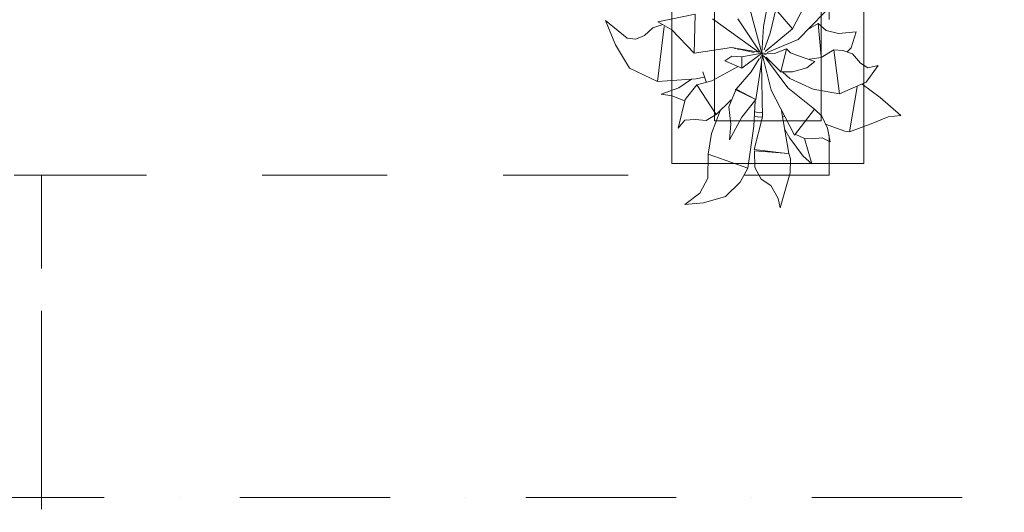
# Model space of a CAD drawing. Header units: millimetres. Extents: x -14761 to 157739, y -22400 to 107990.
# Tile 170 of 256: x 120799 to 123107, y 36415 to 37570. Entities that reach past the tile are written whole.
import ezdxf

# ---------------------------------------------------------------- set-up
doc = ezdxf.new("R2010")
doc.units = ezdxf.units.MM
doc.header["$MEASUREMENT"] = 0
doc.linetypes.add('Штриховая', pattern=[564.444447, 282.222223, -282.222223])
doc.linetypes.add('Штрихпунктирная', pattern=[670.277762, 352.777767, -176.388884, 0, -141.111112])
for name, color, linetype in [('Интерьер - Мебель', 7, 'Continuous'), ('Элемент Модели - Зона', 7, 'Continuous'), ('Элемент Модели - Оси', 7, 'Continuous')]:
    doc.layers.add(name, color=color, linetype=linetype)

msp = doc.modelspace()

# ---------------------------------------------------------------- linework, layer by layer
at = {"layer": 'Интерьер - Мебель', "color": 7, "linetype": 'Continuous', "lineweight": 15}
for p, q in [((122328, 38732.1), (122328, 37232.1)), ((122778, 37232.1), (122778, 38732.1)), ((122428, 38632.1), (122428, 37332.1)), ((122678, 37332.1), (122678, 38632.1)), ((122428, 37332.1), (122678, 37332.1)), ((122328, 37232.1), (122778, 37232.1))]:
    msp.add_line(p, q, dxfattribs=at)
at = {"layer": 'Интерьер - Мебель', "color": 252, "linetype": 'Continuous', "lineweight": 5}
for p, q in [((122542.4, 37553.5), (122557.4, 37633.2)), ((122542.4, 37553.5), (122557.4, 37633.2)), ((122505.5, 37614.9), (122539.2, 37491.1)), ((122505.5, 37614.9), (122539.2, 37491.1)), ((122610.5, 37548), (122637.2, 37599.2)), ((122610.5, 37548), (122637.2, 37599.2)), ((122624.2, 37523.4), (122715.5, 37617.5)), ((122624.2, 37523.4), (122715.5, 37617.5)), ((122294.7, 37564.4), (122382.8, 37582.4)), ((122294.7, 37564.4), (122382.8, 37582.4)), ((122380.1, 37491.2), (122382.8, 37582.4)), ((122380.1, 37491.2), (122382.8, 37582.4)), ((122558.3, 37538.1), (122571.5, 37593.5)), ((122558.3, 37538.1), (122571.5, 37593.5)), ((122571.5, 37593.5), (122610.5, 37548)), ((122571.5, 37593.5), (122610.5, 37548)), ((122172.6, 37567.8), (122196.1, 37510.6)), ((122172.6, 37567.8), (122223.4, 37526.2)), ((122172.6, 37567.8), (122196.1, 37510.6)), ((122172.6, 37567.8), (122223.4, 37526.2)), ((122283.7, 37550.6), (122306.5, 37557.9)), ((122283.7, 37550.6), (122306.5, 37557.9)), ((122294.1, 37424.4), (122310.3, 37553.4)), ((122294.1, 37424.4), (122310.3, 37553.4)), ((122294.7, 37564.4), (122327.9, 37546)), ((122294.7, 37564.4), (122327.9, 37546)), ((122422.9, 37571.4), (122531.5, 37493.7)), ((122422.9, 37571.4), (122531.5, 37493.7)), ((122482.7, 37571.8), (122535.5, 37491.8)), ((122482.7, 37571.8), (122535.5, 37491.8)), ((122539.2, 37491.1), (122542.4, 37553.5)), ((122539.2, 37491.1), (122542.4, 37553.5)), ((122649.2, 37547.9), (122670.6, 37560.5)), ((122649.2, 37547.9), (122670.6, 37560.5)), ((122670.6, 37560.5), (122677.9, 37483.3)), ((122670.6, 37560.5), (122689.4, 37544.3)), ((122670.6, 37560.5), (122677.9, 37483.3)), ((122670.6, 37560.5), (122689.4, 37544.3)), ((122243.4, 37524.1), (122263.9, 37532.3)), ((122243.4, 37524.1), (122263.9, 37532.3)), ((122263.9, 37532.3), (122283.7, 37550.6)), ((122263.9, 37532.3), (122283.7, 37550.6)), ((122327.9, 37546), (122380.1, 37491.2)), ((122327.9, 37546), (122380.1, 37491.2)), ((122544.2, 37498.6), (122558.3, 37538.1)), ((122544.2, 37498.6), (122558.3, 37538.1)), ((122546.3, 37495.3), (122610.5, 37548)), ((122546.3, 37495.3), (122610.5, 37548)), ((122651, 37551.5), (122651.9, 37548.7)), ((122651, 37551.5), (122651.9, 37548.7)), ((122689.4, 37544.3), (122718.9, 37536.8)), ((122689.4, 37544.3), (122718.9, 37536.8)), ((122718.9, 37536.8), (122759.7, 37541.3)), ((122718.9, 37536.8), (122759.7, 37541.3)), ((122748.3, 37503.6), (122759.7, 37541.3)), ((122748.3, 37503.6), (122759.7, 37541.3)), ((122196.1, 37510.6), (122228.7, 37456.3)), ((122196.1, 37510.6), (122228.7, 37456.3)), ((122223.4, 37526.2), (122243.4, 37524.1)), ((122223.4, 37526.2), (122243.4, 37524.1)), ((122551, 37492.6), (122624.2, 37523.4)), ((122551, 37492.6), (122624.2, 37523.4)), ((122380.1, 37491.2), (122468, 37504)), ((122380.1, 37491.2), (122468, 37504)), ((122452.2, 37473.4), (122468.2, 37483.7)), ((122452.2, 37473.4), (122468.2, 37483.7)), ((122468, 37504), (122531.5, 37493.7)), ((122468, 37504), (122531.5, 37493.7)), ((122468.2, 37483.7), (122492.1, 37482.8)), ((122468.2, 37483.7), (122492.1, 37482.8)), ((122468.4, 37503.8), (122469.5, 37503.5)), ((122468.4, 37503.8), (122469.5, 37503.5)), ((122475.1, 37502.3), (122477.3, 37501.8)), ((122475.1, 37502.3), (122477.3, 37501.8)), ((122481.8, 37500.8), (122486.3, 37499.9)), ((122481.8, 37500.8), (122486.3, 37499.9)), ((122488.5, 37499.4), (122520.8, 37492.3)), ((122488.5, 37499.4), (122520.8, 37492.3)), ((122492.1, 37482.8), (122539.2, 37491.1)), ((122492.1, 37482.8), (122539.2, 37491.1)), ((122492.1, 37482.8), (122492.3, 37455.6)), ((122492.1, 37482.8), (122492.3, 37455.6)), ((122492.3, 37455.6), (122534.6, 37487.6)), ((122492.3, 37455.6), (122534.6, 37487.6)), ((122524.7, 37382.5), (122540.7, 37484.5)), ((122524.7, 37382.5), (122540.7, 37484.5)), ((122534.3, 37477.6), (122541.7, 37491.5)), ((122534.3, 37477.6), (122541.7, 37491.5)), ((122535.1, 37487.9), (122541.7, 37491.5)), ((122535.1, 37487.9), (122541.7, 37491.5)), ((122536.3, 37490.6), (122538.5, 37490)), ((122536.3, 37490.6), (122538.5, 37490)), ((122538, 37490.2), (122539.2, 37491.1)), ((122538, 37490.2), (122539.2, 37491.1)), ((122540.5, 37485.5), (122560.5, 37404.2)), ((122540.5, 37485.5), (122560.5, 37404.2)), ((122540.8, 37489.5), (122548.7, 37487.6)), ((122540.8, 37489.5), (122548.7, 37487.6)), ((122540.8, 37486.7), (122557.7, 37472.2)), ((122540.8, 37486.7), (122557.7, 37472.2)), ((122544.6, 37490.9), (122568.5, 37490.3)), ((122544.6, 37490.9), (122568.5, 37490.3)), ((122568.5, 37490.3), (122596.9, 37501.1)), ((122568.5, 37490.3), (122596.9, 37501.1)), ((122583.3, 37447.3), (122596.9, 37501.1)), ((122583.3, 37447.3), (122596.9, 37501.1)), ((122596.9, 37501.1), (122605.8, 37492)), ((122596.9, 37501.1), (122605.8, 37492)), ((122605.8, 37492), (122622.6, 37485.4)), ((122605.8, 37492), (122622.6, 37485.4)), ((122622.6, 37485.4), (122663.3, 37471.2)), ((122622.6, 37485.4), (122663.3, 37471.2)), ((122677.9, 37481), (122707.5, 37499)), ((122677.9, 37481), (122707.5, 37499)), ((122707.5, 37499), (122721.2, 37396.1)), ((122707.5, 37499), (122728.8, 37497.3)), ((122707.5, 37499), (122721.2, 37396.1)), ((122707.5, 37499), (122728.8, 37497.3)), ((122728.8, 37497.3), (122751.4, 37489.2)), ((122728.8, 37497.3), (122751.4, 37489.2)), ((122738.4, 37493.4), (122748.3, 37503.6)), ((122738.4, 37493.4), (122748.3, 37503.6)), ((122751.4, 37489.2), (122769.9, 37467.9)), ((122751.4, 37489.2), (122769.9, 37467.9)), ((122452.2, 37473.4), (122492.3, 37455.6)), ((122452.2, 37473.4), (122492.3, 37455.6)), ((122513.7, 37447.1), (122532.9, 37477.5)), ((122513.7, 37447.1), (122532.9, 37477.5)), ((122538.4, 37466.7), (122540.5, 37341.8)), ((122538.4, 37466.7), (122540.5, 37341.8)), ((122547.2, 37480.3), (122599.7, 37409.9)), ((122547.2, 37480.3), (122599.7, 37409.9)), ((122548.9, 37481.4), (122583.3, 37447.3)), ((122548.9, 37481.4), (122583.3, 37447.3)), ((122644.6, 37456.4), (122663.3, 37471.2)), ((122644.6, 37456.4), (122663.3, 37471.2)), ((122650.4, 37476.7), (122677.9, 37481)), ((122650.4, 37476.7), (122677.9, 37481)), ((122769.9, 37467.9), (122787.7, 37456.6)), ((122769.9, 37467.9), (122787.7, 37456.6)), ((122783.8, 37422.9), (122811.5, 37462.5)), ((122783.8, 37422.9), (122811.5, 37462.5)), ((122787.7, 37456.6), (122811.5, 37462.5)), ((122787.7, 37456.6), (122811.5, 37462.5)), ((122228.7, 37456.3), (122294.1, 37424.4)), ((122228.7, 37456.3), (122294.1, 37424.4)), ((122400.3, 37447.5), (122408.6, 37423.6)), ((122400.3, 37447.5), (122408.6, 37423.6)), ((122421.9, 37426.2), (122481.8, 37458.9)), ((122421.9, 37426.2), (122481.8, 37458.9)), ((122479, 37407), (122513.7, 37447.1)), ((122479, 37407), (122513.7, 37447.1)), ((122583.3, 37447.3), (122611.1, 37447.7)), ((122583.3, 37447.3), (122611.1, 37447.7)), ((122587.8, 37446.5), (122604.7, 37432)), ((122587.8, 37446.5), (122604.7, 37432)), ((122611.1, 37447.7), (122644.6, 37456.4)), ((122611.1, 37447.7), (122644.6, 37456.4)), ((122294.1, 37424.4), (122384.6, 37431.3)), ((122294.1, 37424.4), (122384.6, 37431.3)), ((122344.6, 37409.9), (122374, 37429.8)), ((122344.6, 37409.9), (122374, 37429.8)), ((122358.9, 37382.2), (122386.4, 37416.5)), ((122358.9, 37382.2), (122386.4, 37416.5)), ((122384.6, 37431.3), (122403.6, 37435.2)), ((122384.6, 37431.3), (122403.6, 37435.2)), ((122386.4, 37416.5), (122421.9, 37426.2)), ((122386.4, 37416.5), (122421.9, 37426.2)), ((122386.4, 37416.5), (122431.8, 37347.6)), ((122386.4, 37416.5), (122431.8, 37347.6)), ((122604.7, 37432), (122659, 37406.8)), ((122604.7, 37432), (122659, 37406.8)), ((122721.2, 37396.1), (122783.8, 37422.9)), ((122721.2, 37396.1), (122783.8, 37422.9)), ((122774.1, 37418.8), (122816.5, 37387.4)), ((122774.1, 37418.8), (122816.5, 37387.4)), ((122303.2, 37395), (122344.6, 37409.9)), ((122303.2, 37395), (122344.6, 37409.9)), ((122303.2, 37395), (122329, 37391.3)), ((122303.2, 37395), (122329, 37391.3)), ((122329, 37391.3), (122357.6, 37379.7)), ((122329, 37391.3), (122357.6, 37379.7)), ((122461.4, 37365.6), (122479, 37407)), ((122461.4, 37365.6), (122479, 37407)), ((122476.4, 37406.2), (122479, 37407)), ((122476.4, 37406.2), (122479, 37407)), ((122476.4, 37406.2), (122524.7, 37382.5)), ((122476.4, 37406.2), (122524.7, 37382.5)), ((122479, 37407), (122524.7, 37382.5)), ((122479, 37407), (122524.7, 37382.5)), ((122560.5, 37404.2), (122615.2, 37299)), ((122560.5, 37404.2), (122615.2, 37299)), ((122599.7, 37409.9), (122662, 37360)), ((122599.7, 37409.9), (122662, 37360)), ((122659, 37406.8), (122721.2, 37396.1)), ((122659, 37406.8), (122721.2, 37396.1)), ((122744.6, 37306.4), (122762.7, 37411.8)), ((122744.6, 37306.4), (122762.7, 37411.8)), ((122342.5, 37315.6), (122358.9, 37382.2)), ((122342.5, 37315.6), (122358.9, 37382.2)), ((122431.8, 37347.6), (122467.3, 37381.5)), ((122431.8, 37347.6), (122467.3, 37381.5)), ((122491.8, 37341.2), (122524.7, 37382.5)), ((122491.8, 37341.2), (122524.7, 37382.5)), ((122520.1, 37319.7), (122523.3, 37379.7)), ((122520.1, 37319.7), (122523.3, 37379.7)), ((122816.5, 37387.4), (122864.7, 37344.9)), ((122816.5, 37387.4), (122864.7, 37344.9)), ((122408.4, 37333.3), (122431.8, 37347.6)), ((122408.4, 37333.3), (122431.8, 37347.6)), ((122420.5, 37303.1), (122440.8, 37355.6)), ((122420.5, 37303.1), (122440.8, 37355.6)), ((122461.4, 37365.6), (122466.1, 37324.5)), ((122461.4, 37365.6), (122466.1, 37324.5)), ((122523.3, 37353.2), (122532.6, 37351.3)), ((122523.3, 37353.2), (122532.6, 37351.3)), ((122532.6, 37351.3), (122539.1, 37351.7)), ((122532.6, 37351.3), (122539.1, 37351.7)), ((122584.7, 37356.2), (122602.2, 37255.6)), ((122584.7, 37356.2), (122602.2, 37255.6)), ((122615.2, 37299), (122662, 37360)), ((122615.2, 37299), (122662, 37360)), ((122662, 37360), (122679.5, 37343.5)), ((122662, 37360), (122679.5, 37343.5)), ((122834.6, 37342.1), (122864.7, 37344.9)), ((122834.6, 37342.1), (122864.7, 37344.9)), ((122342.5, 37315.6), (122358, 37334.2)), ((122342.5, 37315.6), (122358, 37334.2)), ((122358, 37334.2), (122382.9, 37335.3)), ((122358, 37334.2), (122382.9, 37335.3)), ((122382.9, 37335.3), (122408.4, 37333.3)), ((122382.9, 37335.3), (122408.4, 37333.3)), ((122462.8, 37287.7), (122491.8, 37341.2)), ((122462.8, 37287.7), (122491.8, 37341.2)), ((122462.8, 37287.7), (122466.1, 37324.5)), ((122462.8, 37287.7), (122466.1, 37324.5)), ((122520.6, 37265.3), (122540.5, 37341.8)), ((122520.6, 37265.3), (122540.5, 37341.8)), ((122522, 37343.3), (122532.1, 37341.3)), ((122522, 37343.3), (122532.1, 37341.3)), ((122532.1, 37341.3), (122539.9, 37341.7)), ((122532.1, 37341.3), (122539.9, 37341.7)), ((122589, 37341.5), (122591.2, 37343)), ((122589, 37341.5), (122591.2, 37343)), ((122679.5, 37343.5), (122692.5, 37315.3)), ((122679.5, 37343.5), (122692.5, 37315.3)), ((122688.3, 37324.8), (122733.2, 37307.9)), ((122688.3, 37324.8), (122733.2, 37307.9)), ((122744.6, 37306.4), (122798.7, 37327.2)), ((122744.6, 37306.4), (122798.7, 37327.2)), ((122798.7, 37327.2), (122834.6, 37342.1)), ((122798.7, 37327.2), (122834.6, 37342.1)), ((122412.8, 37254.6), (122420.5, 37303.1)), ((122412.8, 37254.6), (122420.5, 37303.1)), ((122506.3, 37221.5), (122520.1, 37319.7)), ((122506.3, 37221.5), (122520.1, 37319.7)), ((122592.7, 37312), (122604.1, 37292.1)), ((122592.7, 37312), (122604.1, 37292.1)), ((122616.7, 37301), (122639.1, 37291.4)), ((122616.7, 37301), (122639.1, 37291.4)), ((122692.5, 37315.3), (122699.4, 37283.4)), ((122692.5, 37315.3), (122699.4, 37283.4)), ((122733.2, 37307.9), (122744.6, 37306.4)), ((122733.2, 37307.9), (122744.6, 37306.4)), ((122604.1, 37292.1), (122635.6, 37249.3)), ((122604.1, 37292.1), (122635.6, 37249.3)), ((122638.5, 37290.7), (122656, 37232)), ((122638.5, 37290.7), (122656, 37232)), ((122639.1, 37291.4), (122657.4, 37290.4)), ((122639.1, 37291.4), (122657.4, 37290.4)), ((122657.4, 37290.4), (122680.6, 37292.7)), ((122657.4, 37290.4), (122680.6, 37292.7)), ((122680.6, 37292.7), (122699.4, 37283.4)), ((122680.6, 37292.7), (122699.4, 37283.4)), ((122412.3, 37198.2), (122412.8, 37254.6)), ((122412.3, 37198.2), (122412.8, 37254.6)), ((122412.8, 37254.6), (122506.3, 37221.5)), ((122412.8, 37254.6), (122506.3, 37221.5)), ((122520.6, 37265.3), (122597.8, 37256.2)), ((122520.6, 37265.3), (122597.8, 37256.2)), ((122521.3, 37262.1), (122522.6, 37223.3)), ((122521.3, 37262.1), (122602.2, 37255.6)), ((122521.3, 37262.1), (122522.6, 37223.3)), ((122521.3, 37262.1), (122602.2, 37255.6)), ((122602.2, 37255.6), (122606.2, 37243.3)), ((122602.2, 37255.6), (122606.2, 37243.3)), ((122604.9, 37210.5), (122606.2, 37243.3)), ((122604.9, 37210.5), (122606.2, 37243.3)), ((122635.6, 37249.3), (122656, 37232)), ((122635.6, 37249.3), (122656, 37232)), ((122488.3, 37188.5), (122506.3, 37221.5)), ((122488.3, 37188.5), (122506.3, 37221.5)), ((122522.6, 37223.3), (122537, 37195.6)), ((122522.6, 37223.3), (122537, 37195.6)), ((122582.1, 37128.2), (122604.9, 37210.5)), ((122582.1, 37128.2), (122604.9, 37210.5)), ((122393.3, 37163.1), (122412.3, 37198.2)), ((122393.3, 37163.1), (122412.3, 37198.2)), ((122453.6, 37155.2), (122488.3, 37188.5)), ((122453.6, 37155.2), (122488.3, 37188.5)), ((122537, 37195.6), (122559.7, 37180.7)), ((122537, 37195.6), (122559.7, 37180.7)), ((122358.6, 37136.7), (122393.3, 37163.1)), ((122358.6, 37136.7), (122393.3, 37163.1)), ((122559.7, 37180.7), (122577.3, 37150.5)), ((122559.7, 37180.7), (122577.3, 37150.5)), ((122358.6, 37136.7), (122402.4, 37140.5)), ((122358.6, 37136.7), (122402.4, 37140.5)), ((122402.4, 37140.5), (122453.6, 37155.2)), ((122402.4, 37140.5), (122453.6, 37155.2)), ((122577.3, 37150.5), (122582.1, 37128.2)), ((122577.3, 37150.5), (122582.1, 37128.2))]:
    msp.add_line(p, q, dxfattribs=at)
at = {"layer": 'Элемент Модели - Зона', "color": 7, "linetype": 'Штриховая', "lineweight": 15, "flags": 128}
for points in [[(36150, 44957.4), (36110, 44957.4), (36110, 36320), (41880.3, 36320), (41880.3, 39141.6), (45142.5, 42405.1), (45156.7, 42391), (45156.7, 42420), (63300, 42420), (63300, 42400), (77399.7, 42400), (77399.7, 42420), (114081.4, 42420), (117316.7, 39176.5), (117320.1, 38841.9), (117320.1, 36305), (117360, 36305), (117360, 34300), (117120, 34300), (117120, 35700), (116700, 35700), (116700, 36100), (108300, 36100), (108300, 35700), (107700, 35700), (107700, 36100), (99320, 36100), (99320, 26970), (107700, 26970), (107700, 27650), (108300, 27650), (108300, 26460), (112380, 26460), (112380, 27370), (112500, 27370), (112500, 21180.1), (117120, 21180.1), (117120, 26250), (116650, 26250), (116650, 27750), (117120, 27750), (117120, 32800), (117360, 32800), (117360, 20150.1), (117120, 20150.1), (117120, 20940.1), (99320, 20940.1), (99320, 14650.1), (117120, 14650.1), (117120, 17700.1), (116700.1, 17700.1), (116700.1, 18325.6), (117120, 18325.6), (117120, 18650.1), (117360, 18650.1), (117360, 18320.1), (120850, 18320.1), (120850, 37205.1), (120238.9, 37205.1), (120238.9, 45000), (125700, 45000), (125700, 45300), (126300, 45300), (126300, 45000), (141025, 45000), (141025, 45100), (140125, 45100), (140125, 47500), (132700, 47500), (132700, 53680), (130530, 53680), (130530, 54300), (129182.9, 54300), (126300, 54300), (126300, 53700), (125700, 53700), (125700, 54212.5), (124799.8, 54212.5), (117300, 54212.5), (117300, 53700), (116700, 53700), (116700, 54212.5), (108300, 54212.5), (108300, 53700), (107700, 53700), (107700, 54212.5), (99300, 54212.5), (99300, 53700), (98700, 53700), (98700, 54212.5), (90650, 54212.5), (90650, 53700), (90050, 53700), (89950, 53700), (89950, 48632.8), (77450.1, 48632.8), (77450.1, 53800), (77450.1, 61690), (77460.1, 61690), (77460.1, 67850), (74720, 67850), (74720, 59730), (73964.5, 59730), (73964.5, 54212), (72300.1, 54212), (72300.1, 53700), (71700.1, 53700), (71700.1, 54212), (63300, 54212), (63300, 53700), (62700, 53700), (62700, 54212), (61025, 54212), (61025, 46500), (61025, 45000), (54300, 45000), (54300, 44700), (53700, 44700), (53700, 45000), (45300, 45000), (45300, 44700), (44700, 44700), (44700, 45000), (36750, 45000), (36750, 44700), (36150, 44700)], [(120238.9, 37205.1), (120850, 37205.1), (122696.3, 37205.1), (122696.3, 39578.1), (122696.3, 42752.3), (122696.3, 45000), (120238.9, 45000)], [(120850, 18309.2), (120850, 18300.1), (122410, 18300.1), (122410, 18320.1), (125725, 18320.1), (125725, 24100), (125700, 24100), (125700, 25600), (125725, 25600), (125725, 26250), (125650, 26250), (125650, 27750), (125725, 27750), (125725, 28400), (125700, 28400), (125700, 29900), (125725, 29900), (125725, 35700), (125700, 35700), (125700, 36300), (126300, 36300), (126300, 35825), (134700, 35825), (134700, 36300), (135300, 36300), (135300, 35825), (141025, 35825), (141025, 45000), (138380.7, 45000), (135300, 45000), (135300, 44700), (134700, 44700), (134700, 45000), (126300, 45000), (126300, 44700), (125700, 44700), (125700, 45000), (122696.3, 45000), (122696.3, 42752.3), (124332.5, 42752.3), (124332.5, 39578.1), (122696.3, 39578.1), (122696.3, 37205.1), (120850, 37205.1)]]:
    msp.add_lwpolyline(points, close=True, dxfattribs=at)
at = {"layer": 'Элемент Модели - Оси', "color": 7, "linetype": 'Штрихпунктирная', "lineweight": 15}
msp.add_line((-12760.6, 36450), (155650, 36450), dxfattribs=at)

doc.saveas('drawing.dxf')
